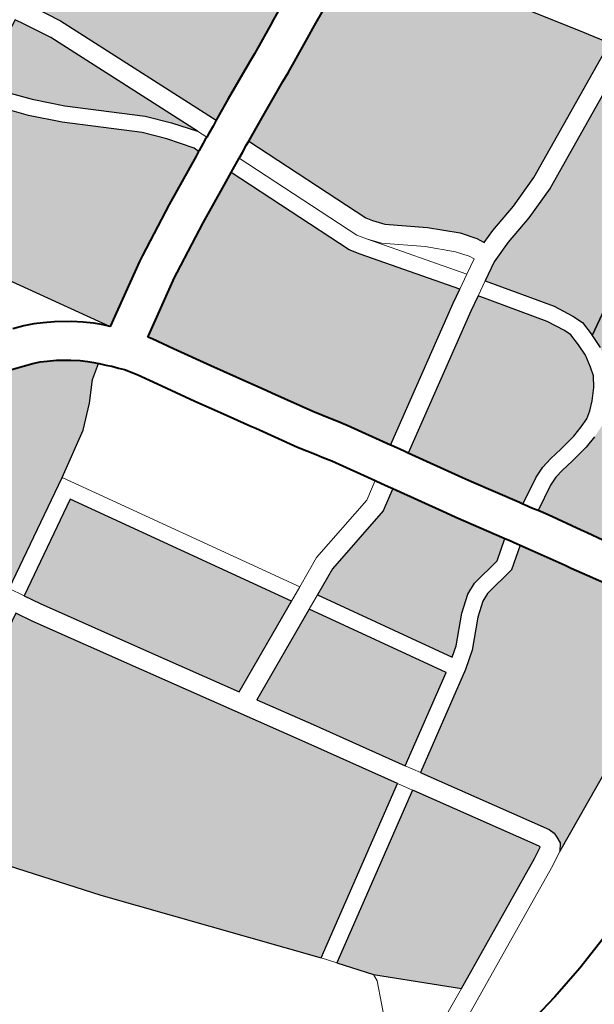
# Model space of a CAD drawing. Header units: metres. Extents: x 148316 to 148653, y 486436 to 486744.
# Tile 54 of 87: x 148551.52 to 148553.6, y 486717.76 to 486721.33. Entities that reach past the tile are written whole.
import ezdxf

# ---------------------------------------------------------------- set-up
doc = ezdxf.new("R2010")
doc.units = ezdxf.units.M
doc.header["$MEASUREMENT"] = 0
for name, color, linetype, lineweight in [('WVB-pen-brm-dik 018', 6, 'Continuous', 13), ('WVB-pen-dik 035', 1, 'Continuous', 40), ('WVB-raster-20%', 254, 'Continuous', 30), ('WVB-raster-60%', 253, 'Continuous', 30)]:
    doc.layers.add(name, color=color, linetype=linetype, lineweight=lineweight)

# ---------------------------------------------------------------- blocks, each defined once
blk = doc.blocks.new('INZET')
at = {"layer": 'WVB-raster-20%'}
for points in [[(-0.070527, -0.074014), (-0.071782, -0.070911), (-0.072047, -0.070406), (-0.072132, -0.070261), (-0.071846, -0.070113), (-0.07041, -0.06945), (-0.06902, -0.068603), (-0.066822, -0.072293), (-0.067432, -0.072576), (-0.068378, -0.073014), (-0.06862, -0.073128), (-0.068729, -0.07318), (-0.069264, -0.073433), (-0.069428, -0.073508), (-0.070127, -0.073826)], [(-0.070919, -0.073978), (-0.071215, -0.073581), (-0.071532, -0.073207), (-0.07261, -0.072208), (-0.073025, -0.07177), (-0.073287, -0.071446), (-0.073519, -0.071122), (-0.073521, -0.071118), (-0.072859, -0.070629), (-0.072443, -0.070421), (-0.072354, -0.070576), (-0.0721, -0.071058)], [(-0.074261, -0.075945), (-0.076103, -0.07276), (-0.075695, -0.07225), (-0.075014, -0.071826), (-0.074295, -0.071457), (-0.073756, -0.071306), (-0.073526, -0.071628), (-0.073251, -0.071968), (-0.072821, -0.072422), (-0.071749, -0.073415), (-0.07145, -0.073768), (-0.071148, -0.074197), (-0.071116, -0.074291), (-0.071204, -0.074332), (-0.07211, -0.074761), (-0.073037, -0.075234), (-0.073143, -0.075293), (-0.074148, -0.075879), (-0.074235, -0.07593)], [(-0.078507, -0.078752), (-0.079668, -0.076633), (-0.080424, -0.075252), (-0.080637, -0.074886), (-0.080974, -0.074306), (-0.081894, -0.072758), (-0.082028, -0.072534), (-0.080625, -0.071702), (-0.080544, -0.071839), (-0.07984, -0.073029), (-0.079641, -0.073377), (-0.0796, -0.073443), (-0.079496, -0.073609), (-0.07944, -0.073693), (-0.079294, -0.073908), (-0.078884, -0.074361), (-0.078771, -0.074457), (-0.078458, -0.074698), (-0.078196, -0.074863), (-0.077997, -0.07498), (-0.077757, -0.075072), (-0.077462, -0.075186), (-0.077151, -0.075279), (-0.076791, -0.075378), (-0.076694, -0.075405), (-0.076609, -0.075428), (-0.076188, -0.075538), (-0.07596, -0.075617), (-0.075794, -0.075678), (-0.075666, -0.075734), (-0.075557, -0.075793), (-0.075409, -0.07588), (-0.075197, -0.076025), (-0.075062, -0.076132), (-0.074956, -0.076225), (-0.074882, -0.076303), (-0.074822, -0.076368), (-0.075078, -0.076541), (-0.075374, -0.07686), (-0.075752, -0.077191), (-0.076554, -0.07767)], [(-0.067853, -0.078634), (-0.067922, -0.078497), (-0.068111, -0.078239), (-0.068533, -0.077817), (-0.069131, -0.077317), (-0.069274, -0.07714), (-0.069346, -0.077028), (-0.070268, -0.074666), (-0.069833, -0.074462), (-0.069138, -0.074145), (-0.068969, -0.074068), (-0.06843, -0.073812), (-0.068321, -0.073761), (-0.068082, -0.073648), (-0.067138, -0.073211), (-0.066462, -0.072897), (-0.065414, -0.074658), (-0.064231, -0.076503), (-0.063912, -0.077012), (-0.066439, -0.078201), (-0.06704, -0.078405), (-0.067602, -0.078547)], [(-0.076195, -0.082696), (-0.077102, -0.081168), (-0.078207, -0.079301), (-0.078363, -0.079015), (-0.076667, -0.078076), (-0.074472, -0.081905)], [(-0.07452, -0.085532), (-0.075448, -0.083954), (-0.076016, -0.082998), (-0.074297, -0.08221), (-0.072936, -0.084583)]]:
    blk.add_hatch(color=256, dxfattribs=at).paths.add_polyline_path(points)
at = {"layer": 'WVB-raster-20%', "extrusion": (0, 0, -1)}
for points in [[(0.071367, -0.080644), (0.06895, -0.079208), (0.068707, -0.07907), (0.069812, -0.077506), (0.069929, -0.077323), (0.070858, -0.074943), (0.071093, -0.075054), (0.071801, -0.07539), (0.072708, -0.075852), (0.072796, -0.075901), (0.073795, -0.076484), (0.07382, -0.076498), (0.073773, -0.07657), (0.073557, -0.076939), (0.073187, -0.077584), (0.072932, -0.078017), (0.072625, -0.078539), (0.072574, -0.078625), (0.072163, -0.079329), (0.071975, -0.079626), (0.07191, -0.079727), (0.071802, -0.079897)], [(0.067238, -0.081145), (0.064994, -0.079877), (0.062732, -0.078896), (0.063725, -0.077311), (0.066308, -0.078526), (0.066941, -0.078741), (0.067501, -0.078883), (0.067915, -0.079026), (0.068243, -0.07921), (0.067495, -0.080311), (0.067322, -0.080657), (0.067246, -0.080846), (0.067238, -0.081138)], [(0.077782, -0.087484), (0.074821, -0.085711), (0.075749, -0.084133), (0.077403, -0.081347), (0.078511, -0.079474), (0.078669, -0.079185), (0.08209, -0.081079), (0.082388, -0.081558), (0.080372, -0.084241)], [(0.070035, -0.082903), (0.069552, -0.082645), (0.06935, -0.082566), (0.069143, -0.082523), (0.068894, -0.082491), (0.068566, -0.082437), (0.068359, -0.082378), (0.068192, -0.082315), (0.068065, -0.082228), (0.067926, -0.082104), (0.067758, -0.081929), (0.067644, -0.081754), (0.067596, -0.08159), (0.067545, -0.081363), (0.067538, -0.081137), (0.067545, -0.080908), (0.067596, -0.08078), (0.067754, -0.080463), (0.068505, -0.079358), (0.068775, -0.079511), (0.071191, -0.080946), (0.070649, -0.08188), (0.070558, -0.082036), (0.070068, -0.082847)], [(0.072683, -0.084421), (0.072508, -0.084298), (0.072084, -0.083874), (0.071794, -0.083653), (0.071578, -0.083564), (0.07101, -0.083471), (0.07066, -0.083222), (0.070668, -0.083209), (0.071161, -0.082393), (0.071255, -0.082231), (0.07179, -0.081309), (0.072164, -0.081535), (0.073526, -0.081857), (0.074023, -0.082085)]]:
    blk.add_hatch(color=256, dxfattribs=at).paths.add_polyline_path(points)
at = {"layer": 'WVB-raster-60%'}
for points in [[(-0.068062, -0.086399), (-0.068063, -0.086397), (-0.06817, -0.086148), (-0.068307, -0.08585), (-0.068718, -0.08513), (-0.068772, -0.085039), (-0.069228, -0.084276), (-0.069385, -0.084006), (-0.069445, -0.083902), (-0.069777, -0.083329), (-0.069879, -0.08316), (-0.069426, -0.082918), (-0.069264, -0.082855), (-0.069093, -0.082819), (-0.068851, -0.082788), (-0.0685, -0.08273), (-0.068265, -0.082663), (-0.068053, -0.082583), (-0.067879, -0.082465), (-0.067718, -0.08232), (-0.067522, -0.082116), (-0.067368, -0.081881), (-0.067306, -0.081665), (-0.067246, -0.081402), (-0.067238, -0.081145), (-0.064994, -0.079877), (-0.062732, -0.078896), (-0.060647, -0.082227)], [(-0.07314, -0.088421), (-0.073041, -0.0883), (-0.073031, -0.088178), (-0.073031, -0.088089), (-0.073064, -0.087984), (-0.074352, -0.085818), (-0.074368, -0.08579), (-0.072617, -0.084742), (-0.072314, -0.084528), (-0.071886, -0.0841), (-0.071643, -0.083916), (-0.071496, -0.083855), (-0.070893, -0.083756), (-0.070504, -0.08348), (-0.07038, -0.083686), (-0.07005, -0.084253), (-0.06999, -0.084357), (-0.069831, -0.084631), (-0.069373, -0.085398), (-0.069322, -0.085483), (-0.068931, -0.08617), (-0.068819, -0.086413)], [(-0.076031, -0.089411), (-0.077185, -0.08828), (-0.077601, -0.087725), (-0.074669, -0.08597), (-0.074653, -0.085997), (-0.073386, -0.088127), (-0.073381, -0.088142), (-0.073381, -0.088153), (-0.073586, -0.08826)]]:
    blk.add_hatch(color=256, dxfattribs=at).paths.add_polyline_path(points)
at = {"layer": 'WVB-pen-brm-dik 018'}
for p, q in [((-0.072443, -0.070421), (-0.072354, -0.070576)), ((-0.071782, -0.070911), (-0.072047, -0.070406)), ((-0.072354, -0.070576), (-0.0721, -0.071058)), ((-0.070527, -0.074014), (-0.071782, -0.070911)), ((-0.0721, -0.071058), (-0.070919, -0.073978)), ((-0.073025, -0.07177), (-0.073287, -0.071446)), ((-0.073526, -0.071628), (-0.073251, -0.071968)), ((-0.07261, -0.072208), (-0.073025, -0.07177)), ((-0.073251, -0.071968), (-0.072821, -0.072422)), ((-0.071532, -0.073207), (-0.07261, -0.072208)), ((-0.072821, -0.072422), (-0.071749, -0.073415)), ((-0.074261, -0.075945), (-0.076103, -0.07276)), ((-0.071215, -0.073581), (-0.071532, -0.073207)), ((-0.071749, -0.073415), (-0.07145, -0.073768)), ((-0.070919, -0.073978), (-0.071215, -0.073581)), ((-0.07145, -0.073768), (-0.071148, -0.074197)), ((-0.070844, -0.074163), (-0.070919, -0.073978)), ((-0.070919, -0.073978), (-0.070844, -0.074163)), ((-0.070636, -0.074066), (-0.070527, -0.074014)), ((-0.071148, -0.074197), (-0.071116, -0.074291)), ((-0.071099, -0.074283), (-0.070893, -0.074186)), ((-0.070893, -0.074186), (-0.070844, -0.074163)), ((-0.070844, -0.074163), (-0.070778, -0.074132)), ((-0.070778, -0.074132), (-0.070636, -0.074066)), ((-0.071116, -0.074291), (-0.071099, -0.074283)), ((-0.070339, -0.074699), (-0.070481, -0.074766)), ((-0.070268, -0.074666), (-0.070339, -0.074699)), ((-0.069346, -0.077028), (-0.070268, -0.074666)), ((-0.065414, -0.074658), (-0.064231, -0.076503)), ((-0.070586, -0.074815), (-0.070858, -0.074943)), ((-0.070481, -0.074766), (-0.070586, -0.074815)), ((-0.06966, -0.077187), (-0.070586, -0.074815)), ((-0.070586, -0.074815), (-0.06966, -0.077187)), ((-0.075725, -0.074957), (-0.075533, -0.075028)), ((-0.075533, -0.075028), (-0.075358, -0.075104)), ((-0.075358, -0.075104), (-0.075213, -0.075183)), ((-0.070858, -0.074943), (-0.069929, -0.077323)), ((-0.075213, -0.075183), (-0.075034, -0.075288)), ((-0.075034, -0.075288), (-0.074781, -0.075461)), ((-0.074781, -0.075461), (-0.074614, -0.075594)), ((-0.074614, -0.075594), (-0.07447, -0.07572)), ((-0.07447, -0.07572), (-0.074369, -0.075826)), ((-0.074369, -0.075826), (-0.074295, -0.075908)), ((-0.074295, -0.075908), (-0.074261, -0.075945)), ((-0.075078, -0.076541), (-0.075374, -0.07686)), ((-0.074822, -0.076368), (-0.075078, -0.076541)), ((-0.074813, -0.076378), (-0.074822, -0.076368)), ((-0.074732, -0.076469), (-0.074813, -0.076378)), ((-0.074652, -0.076548), (-0.074732, -0.076469)), ((-0.064231, -0.076503), (-0.063912, -0.077012)), ((-0.074574, -0.076649), (-0.074652, -0.076548)), ((-0.074505, -0.076731), (-0.074574, -0.076649)), ((-0.075374, -0.07686), (-0.075752, -0.077191)), ((-0.074367, -0.07694), (-0.074505, -0.076731)), ((-0.074163, -0.077289), (-0.074367, -0.07694)), ((-0.069274, -0.07714), (-0.069346, -0.077028)), ((-0.063912, -0.077012), (-0.066439, -0.078201)), ((-0.075752, -0.077191), (-0.076554, -0.07767)), ((-0.069559, -0.077345), (-0.06966, -0.077187)), ((-0.06966, -0.077187), (-0.069559, -0.077345)), ((-0.069131, -0.077317), (-0.069274, -0.07714)), ((-0.073792, -0.077936), (-0.074163, -0.077289)), ((-0.069929, -0.077323), (-0.069812, -0.077506)), ((-0.069381, -0.077564), (-0.069559, -0.077345)), ((-0.069559, -0.077345), (-0.068444, -0.078922)), ((-0.068444, -0.078922), (-0.069559, -0.077345)), ((-0.069559, -0.077345), (-0.069381, -0.077564)), ((-0.068533, -0.077817), (-0.069131, -0.077317)), ((-0.066308, -0.078526), (-0.063725, -0.077311)), ((-0.069812, -0.077506), (-0.068707, -0.07907)), ((-0.06877, -0.078076), (-0.069381, -0.077564)), ((-0.069381, -0.077564), (-0.06877, -0.078076)), ((-0.076554, -0.07767), (-0.078507, -0.078752)), ((-0.076554, -0.07767), (-0.074198, -0.08178)), ((-0.074198, -0.08178), (-0.076554, -0.07767)), ((-0.073535, -0.078373), (-0.073792, -0.077936)), ((-0.068111, -0.078239), (-0.068533, -0.077817)), ((-0.078363, -0.079015), (-0.076667, -0.078076)), ((-0.076667, -0.078076), (-0.074472, -0.081905)), ((-0.068378, -0.078468), (-0.06877, -0.078076)), ((-0.06877, -0.078076), (-0.068378, -0.078468)), ((-0.067922, -0.078497), (-0.068111, -0.078239)), ((-0.066439, -0.078201), (-0.06704, -0.078405)), ((-0.073228, -0.078894), (-0.073535, -0.078373)), ((-0.068222, -0.07868), (-0.068378, -0.078468)), ((-0.068378, -0.078468), (-0.068222, -0.07868)), ((-0.067853, -0.078634), (-0.067922, -0.078497)), ((-0.06704, -0.078405), (-0.067602, -0.078547)), ((-0.068176, -0.078771), (-0.068222, -0.07868)), ((-0.068222, -0.07868), (-0.068176, -0.078771)), ((-0.067602, -0.078547), (-0.067853, -0.078634)), ((-0.066941, -0.078741), (-0.066308, -0.078526)), ((-0.078507, -0.078752), (-0.078363, -0.079015)), ((-0.078363, -0.079015), (-0.078507, -0.078752)), ((-0.068444, -0.078922), (-0.068176, -0.078771)), ((-0.068176, -0.078771), (-0.068444, -0.078922)), ((-0.067501, -0.078883), (-0.066941, -0.078741)), ((-0.078207, -0.079301), (-0.078363, -0.079015)), ((-0.073178, -0.078979), (-0.073228, -0.078894)), ((-0.072761, -0.079694), (-0.073178, -0.078979)), ((-0.068707, -0.07907), (-0.068444, -0.078922)), ((-0.068444, -0.078922), (-0.068707, -0.07907)), ((-0.068243, -0.07921), (-0.067915, -0.079026)), ((-0.067915, -0.079026), (-0.067501, -0.078883)), ((-0.078669, -0.079185), (-0.078511, -0.079474)), ((-0.06895, -0.079208), (-0.071367, -0.080644)), ((-0.068707, -0.07907), (-0.06895, -0.079208)), ((-0.068243, -0.07921), (-0.068505, -0.079358)), ((-0.068505, -0.079358), (-0.068243, -0.07921)), ((-0.067495, -0.080311), (-0.068243, -0.07921)), ((-0.077102, -0.081168), (-0.078207, -0.079301)), ((-0.068775, -0.079511), (-0.068505, -0.079358)), ((-0.068505, -0.079358), (-0.067754, -0.080463)), ((-0.078511, -0.079474), (-0.077403, -0.081347)), ((-0.071191, -0.080946), (-0.068775, -0.079511)), ((-0.072566, -0.080001), (-0.072761, -0.079694)), ((-0.072501, -0.080102), (-0.072566, -0.080001)), ((-0.0724, -0.080261), (-0.072501, -0.080102)), ((-0.071966, -0.081006), (-0.0724, -0.080261)), ((-0.067754, -0.080463), (-0.067596, -0.08078)), ((-0.067322, -0.080657), (-0.067495, -0.080311)), ((-0.071367, -0.080644), (-0.071357, -0.080661)), ((-0.071357, -0.080661), (-0.071306, -0.080748)), ((-0.071306, -0.080748), (-0.07123, -0.080878)), ((-0.067596, -0.08078), (-0.067545, -0.080908)), ((-0.067246, -0.080846), (-0.067322, -0.080657)), ((-0.072298, -0.081207), (-0.071966, -0.081006)), ((-0.071966, -0.081006), (-0.072298, -0.081207)), ((-0.071961, -0.081014), (-0.071966, -0.081006)), ((-0.07123, -0.080878), (-0.071191, -0.080946)), ((-0.067545, -0.080908), (-0.067538, -0.081137)), ((-0.067238, -0.081138), (-0.067246, -0.080846)), ((-0.076195, -0.082696), (-0.077102, -0.081168)), ((-0.071911, -0.0811), (-0.071961, -0.081014)), ((-0.071836, -0.081229), (-0.071911, -0.0811)), ((-0.067538, -0.081137), (-0.067545, -0.081363)), ((-0.067246, -0.081402), (-0.067238, -0.081145)), ((-0.067238, -0.081145), (-0.067238, -0.081138)), ((-0.077403, -0.081347), (-0.075749, -0.084133)), ((-0.07364, -0.081524), (-0.072298, -0.081207)), ((-0.072298, -0.081207), (-0.07364, -0.081524)), ((-0.072164, -0.081535), (-0.07179, -0.081309)), ((-0.07179, -0.081309), (-0.071836, -0.081229)), ((-0.067545, -0.081363), (-0.067596, -0.08159)), ((-0.074198, -0.08178), (-0.07364, -0.081524)), ((-0.07364, -0.081524), (-0.074198, -0.08178)), ((-0.073526, -0.081857), (-0.072164, -0.081535)), ((-0.080372, -0.084241), (-0.082388, -0.081558)), ((-0.067596, -0.08159), (-0.067644, -0.081754)), ((-0.074472, -0.081905), (-0.074198, -0.08178)), ((-0.074198, -0.08178), (-0.074472, -0.081905)), ((-0.074023, -0.082085), (-0.073526, -0.081857)), ((-0.067644, -0.081754), (-0.067758, -0.081929)), ((-0.074472, -0.081905), (-0.076195, -0.082696)), ((-0.067758, -0.081929), (-0.067926, -0.082104)), ((-0.076016, -0.082998), (-0.074297, -0.08221)), ((-0.074023, -0.082085), (-0.074297, -0.08221)), ((-0.074297, -0.08221), (-0.074023, -0.082085)), ((-0.074297, -0.08221), (-0.072936, -0.084583)), ((-0.072683, -0.084421), (-0.074023, -0.082085)), ((-0.068065, -0.082228), (-0.068192, -0.082315)), ((-0.067926, -0.082104), (-0.068065, -0.082228)), ((-0.068359, -0.082378), (-0.068566, -0.082437)), ((-0.068192, -0.082315), (-0.068359, -0.082378)), ((-0.06935, -0.082566), (-0.069552, -0.082645)), ((-0.069143, -0.082523), (-0.06935, -0.082566)), ((-0.068894, -0.082491), (-0.069143, -0.082523)), ((-0.068566, -0.082437), (-0.068894, -0.082491)), ((-0.069552, -0.082645), (-0.070035, -0.082903)), ((-0.069093, -0.082819), (-0.068851, -0.082788)), ((-0.068851, -0.082788), (-0.0685, -0.08273)), ((-0.0685, -0.08273), (-0.068265, -0.082663)), ((-0.070035, -0.082903), (-0.070017, -0.082933)), ((-0.070017, -0.082933), (-0.069934, -0.08307)), ((-0.069879, -0.08316), (-0.069426, -0.082918)), ((-0.069426, -0.082918), (-0.069264, -0.082855)), ((-0.069264, -0.082855), (-0.069093, -0.082819)), ((-0.075448, -0.083954), (-0.076016, -0.082998)), ((-0.069934, -0.08307), (-0.069879, -0.08316)), ((-0.07066, -0.083222), (-0.07101, -0.083471)), ((-0.070616, -0.083295), (-0.07066, -0.083222)), ((-0.070533, -0.083432), (-0.070616, -0.083295)), ((-0.07101, -0.083471), (-0.071578, -0.083564)), ((-0.070893, -0.083756), (-0.070504, -0.08348)), ((-0.070504, -0.08348), (-0.070533, -0.083432)), ((-0.071794, -0.083653), (-0.072084, -0.083874)), ((-0.071578, -0.083564), (-0.071794, -0.083653)), ((-0.071643, -0.083916), (-0.071496, -0.083855)), ((-0.071496, -0.083855), (-0.070893, -0.083756)), ((-0.07452, -0.085532), (-0.075448, -0.083954)), ((-0.072084, -0.083874), (-0.072508, -0.084298)), ((-0.071886, -0.0841), (-0.071643, -0.083916)), ((-0.075749, -0.084133), (-0.074821, -0.085711)), ((-0.072314, -0.084528), (-0.071886, -0.0841)), ((-0.077782, -0.087484), (-0.080372, -0.084241)), ((-0.072508, -0.084298), (-0.072683, -0.084421)), ((-0.072617, -0.084742), (-0.072314, -0.084528)), ((-0.072936, -0.084583), (-0.07452, -0.085532)), ((-0.074368, -0.08579), (-0.072617, -0.084742)), ((-0.07452, -0.085532), (-0.074368, -0.08579)), ((-0.074368, -0.08579), (-0.07452, -0.085532)), ((-0.074821, -0.085711), (-0.077782, -0.087484)), ((-0.074669, -0.08597), (-0.074821, -0.085711)), ((-0.074821, -0.085711), (-0.074669, -0.08597)), ((-0.074352, -0.085818), (-0.074368, -0.08579)), ((-0.073064, -0.087984), (-0.074352, -0.085818)), ((-0.077601, -0.087725), (-0.074669, -0.08597)), ((-0.074669, -0.08597), (-0.074653, -0.085997)), ((-0.074653, -0.085997), (-0.073386, -0.088127)), ((-0.068819, -0.086413), (-0.07314, -0.088421)), ((-0.077782, -0.087484), (-0.077601, -0.087725)), ((-0.077601, -0.087725), (-0.077782, -0.087484)), ((-0.077185, -0.08828), (-0.077601, -0.087725)), ((-0.073386, -0.088127), (-0.073381, -0.088142)), ((-0.073381, -0.088142), (-0.073381, -0.088153)), ((-0.073031, -0.088089), (-0.073064, -0.087984)), ((-0.073031, -0.088178), (-0.073031, -0.088089)), ((-0.077185, -0.08828), (-0.077195, -0.088408)), ((-0.077195, -0.088408), (-0.077185, -0.08828)), ((-0.076031, -0.089411), (-0.077185, -0.08828)), ((-0.073586, -0.08826), (-0.076031, -0.089411)), ((-0.073381, -0.088153), (-0.073586, -0.08826)), ((-0.07314, -0.088421), (-0.073041, -0.0883)), ((-0.073041, -0.0883), (-0.073031, -0.088178)), ((-0.077195, -0.088408), (-0.077826, -0.089788)), ((-0.077826, -0.089788), (-0.077195, -0.088408)), ((-0.07314, -0.088421), (-0.07343, -0.088574)), ((-0.07343, -0.088574), (-0.07314, -0.088421)), ((-0.07343, -0.088574), (-0.076321, -0.089934)), ((-0.076321, -0.089934), (-0.07343, -0.088574)), ((-0.076473, -0.089618), (-0.076031, -0.089411)), ((-0.076031, -0.089411), (-0.076473, -0.089618)), ((-0.07407, -0.090357), (-0.073309, -0.090132)), ((-0.074743, -0.090515), (-0.07407, -0.090357)), ((-0.075246, -0.090611), (-0.074743, -0.090515))]:
    blk.add_line(p, q, dxfattribs=at)
at = {"layer": 'WVB-pen-dik 035', "flags": 128}
for points in [[(-0.074261, -0.075945), (-0.074295, -0.075908), (-0.074369, -0.075826), (-0.07447, -0.07572), (-0.074614, -0.075594), (-0.074781, -0.075461), (-0.075034, -0.075288), (-0.075213, -0.075183), (-0.075358, -0.075104), (-0.075533, -0.075028), (-0.075725, -0.074957)], [(-0.066822, -0.072293), (-0.067432, -0.072576), (-0.068378, -0.073014), (-0.06862, -0.073128), (-0.068729, -0.07318), (-0.069264, -0.073433), (-0.069428, -0.073508), (-0.070127, -0.073826), (-0.070527, -0.074014)], [(-0.070268, -0.074666), (-0.069833, -0.074462), (-0.069138, -0.074145), (-0.068969, -0.074068), (-0.06843, -0.073812), (-0.068321, -0.073761), (-0.068082, -0.073648), (-0.067138, -0.073211), (-0.066462, -0.072897)], [(-0.070527, -0.074014), (-0.070636, -0.074066), (-0.070778, -0.074132), (-0.070844, -0.074163)], [(-0.070844, -0.074163), (-0.070893, -0.074186), (-0.071099, -0.074283), (-0.071116, -0.074291)], [(-0.078884, -0.074361), (-0.078771, -0.074457), (-0.078458, -0.074698), (-0.078196, -0.074863), (-0.077997, -0.07498), (-0.077757, -0.075072), (-0.077462, -0.075186), (-0.077151, -0.075279), (-0.076791, -0.075378), (-0.076694, -0.075405), (-0.076609, -0.075428), (-0.076188, -0.075538), (-0.07596, -0.075617), (-0.075794, -0.075678), (-0.075666, -0.075734), (-0.075557, -0.075793), (-0.075409, -0.07588), (-0.075197, -0.076025), (-0.075062, -0.076132), (-0.074956, -0.076225), (-0.074882, -0.076303), (-0.074822, -0.076368)], [(-0.071116, -0.074291), (-0.071204, -0.074332), (-0.07211, -0.074761), (-0.073037, -0.075234), (-0.073143, -0.075293), (-0.074148, -0.075879), (-0.074235, -0.07593), (-0.074261, -0.075945)], [(-0.070586, -0.074815), (-0.070481, -0.074766), (-0.070339, -0.074699), (-0.070268, -0.074666)], [(-0.070858, -0.074943), (-0.070586, -0.074815)], [(-0.07382, -0.076498), (-0.073795, -0.076484), (-0.072796, -0.075901), (-0.072708, -0.075852), (-0.071801, -0.07539), (-0.071093, -0.075054)], [(-0.071093, -0.075054), (-0.070858, -0.074943)], [(-0.074822, -0.076368), (-0.074813, -0.076378), (-0.074732, -0.076469), (-0.074652, -0.076548), (-0.074574, -0.076649), (-0.074505, -0.076731), (-0.074367, -0.07694), (-0.074163, -0.077289), (-0.073792, -0.077936), (-0.073535, -0.078373), (-0.073228, -0.078894), (-0.073178, -0.078979), (-0.072761, -0.079694), (-0.072566, -0.080001), (-0.072501, -0.080102), (-0.0724, -0.080261), (-0.071966, -0.081006)], [(-0.071367, -0.080644), (-0.071802, -0.079897), (-0.07191, -0.079727), (-0.071975, -0.079626), (-0.072163, -0.079329), (-0.072574, -0.078625), (-0.072625, -0.078539), (-0.072932, -0.078017), (-0.073187, -0.077584), (-0.073557, -0.076939), (-0.073773, -0.07657), (-0.07382, -0.076498)], [(-0.071191, -0.080946), (-0.07123, -0.080878), (-0.071306, -0.080748), (-0.071357, -0.080661), (-0.071367, -0.080644)], [(-0.071966, -0.081006), (-0.071961, -0.081014), (-0.071911, -0.0811), (-0.071836, -0.081229), (-0.07179, -0.081309)], [(-0.070035, -0.082903), (-0.070068, -0.082847), (-0.070558, -0.082036), (-0.070649, -0.08188), (-0.071191, -0.080946)], [(-0.07179, -0.081309), (-0.071255, -0.082231), (-0.071161, -0.082393), (-0.070668, -0.083209), (-0.07066, -0.083222)], [(-0.069879, -0.08316), (-0.069934, -0.08307), (-0.070017, -0.082933), (-0.070035, -0.082903)], [(-0.07066, -0.083222), (-0.070616, -0.083295), (-0.070533, -0.083432), (-0.070504, -0.08348)], [(-0.068062, -0.086399), (-0.068063, -0.086397), (-0.06817, -0.086148), (-0.068307, -0.08585), (-0.068718, -0.08513), (-0.068772, -0.085039), (-0.069228, -0.084276), (-0.069385, -0.084006), (-0.069445, -0.083902), (-0.069777, -0.083329), (-0.069879, -0.08316)], [(-0.070504, -0.08348), (-0.07038, -0.083686), (-0.07005, -0.084253), (-0.06999, -0.084357), (-0.069831, -0.084631), (-0.069373, -0.085398), (-0.069322, -0.085483), (-0.068931, -0.08617), (-0.068819, -0.086413)], [(-0.071355, -0.08945), (-0.072002, -0.089709), (-0.07268, -0.089939), (-0.073309, -0.090132), (-0.07407, -0.090357), (-0.074743, -0.090515), (-0.075246, -0.090611), (-0.075781, -0.090707), (-0.076494, -0.090802), (-0.077026, -0.090857)]]:
    blk.add_lwpolyline(points, dxfattribs=at)
at = {"layer": 'WVB-raster-20%', "flags": 128}
for points in [[(-0.066822, -0.072293), (-0.06902, -0.068603), (-0.07041, -0.06945), (-0.071846, -0.070113), (-0.072132, -0.070261), (-0.072047, -0.070406), (-0.071782, -0.070911), (-0.070527, -0.074014), (-0.070127, -0.073826), (-0.069428, -0.073508), (-0.069264, -0.073433), (-0.068729, -0.07318), (-0.06862, -0.073128), (-0.068378, -0.073014), (-0.067432, -0.072576)], [(-0.070919, -0.073978), (-0.0721, -0.071058), (-0.072354, -0.070576), (-0.072443, -0.070421), (-0.072859, -0.070629), (-0.073521, -0.071118), (-0.073519, -0.071122), (-0.073287, -0.071446), (-0.073025, -0.07177), (-0.07261, -0.072208), (-0.071532, -0.073207), (-0.071215, -0.073581)], [(-0.071116, -0.074291), (-0.071148, -0.074197), (-0.07145, -0.073768), (-0.071749, -0.073415), (-0.072821, -0.072422), (-0.073251, -0.071968), (-0.073526, -0.071628), (-0.073756, -0.071306), (-0.074295, -0.071457), (-0.075014, -0.071826), (-0.075695, -0.07225), (-0.076103, -0.07276), (-0.074261, -0.075945), (-0.074235, -0.07593), (-0.074148, -0.075879), (-0.073143, -0.075293), (-0.073037, -0.075234), (-0.07211, -0.074761), (-0.071204, -0.074332)], [(-0.063912, -0.077012), (-0.064231, -0.076503), (-0.065414, -0.074658), (-0.066462, -0.072897), (-0.067138, -0.073211), (-0.068082, -0.073648), (-0.068321, -0.073761), (-0.06843, -0.073812), (-0.068969, -0.074068), (-0.069138, -0.074145), (-0.069833, -0.074462), (-0.070268, -0.074666), (-0.069346, -0.077028), (-0.069274, -0.07714), (-0.069131, -0.077317), (-0.068533, -0.077817), (-0.068111, -0.078239), (-0.067922, -0.078497), (-0.067853, -0.078634), (-0.067602, -0.078547), (-0.06704, -0.078405), (-0.066439, -0.078201)], [(-0.068707, -0.07907), (-0.069812, -0.077506), (-0.069929, -0.077323), (-0.070858, -0.074943), (-0.071093, -0.075054), (-0.071801, -0.07539), (-0.072708, -0.075852), (-0.072796, -0.075901), (-0.073795, -0.076484), (-0.07382, -0.076498), (-0.073773, -0.07657), (-0.073557, -0.076939), (-0.073187, -0.077584), (-0.072932, -0.078017), (-0.072625, -0.078539), (-0.072574, -0.078625), (-0.072163, -0.079329), (-0.071975, -0.079626), (-0.07191, -0.079727), (-0.071802, -0.079897), (-0.071367, -0.080644), (-0.06895, -0.079208)], [(-0.067238, -0.081145), (-0.064994, -0.079877), (-0.062732, -0.078896), (-0.063725, -0.077311), (-0.066308, -0.078526), (-0.066941, -0.078741), (-0.067501, -0.078883), (-0.067915, -0.079026), (-0.068243, -0.07921), (-0.067495, -0.080311), (-0.067322, -0.080657), (-0.067246, -0.080846), (-0.067238, -0.081138)], [(-0.074472, -0.081905), (-0.076667, -0.078076), (-0.078363, -0.079015), (-0.078207, -0.079301), (-0.077102, -0.081168), (-0.076195, -0.082696)], [(-0.075749, -0.084133), (-0.077403, -0.081347), (-0.078511, -0.079474), (-0.078669, -0.079185), (-0.08209, -0.081079), (-0.082388, -0.081558), (-0.080372, -0.084241), (-0.077782, -0.087484), (-0.074821, -0.085711)], [(-0.070035, -0.082903), (-0.069552, -0.082645), (-0.06935, -0.082566), (-0.069143, -0.082523), (-0.068894, -0.082491), (-0.068566, -0.082437), (-0.068359, -0.082378), (-0.068192, -0.082315), (-0.068065, -0.082228), (-0.067926, -0.082104), (-0.067758, -0.081929), (-0.067644, -0.081754), (-0.067596, -0.08159), (-0.067545, -0.081363), (-0.067538, -0.081137), (-0.067545, -0.080908), (-0.067596, -0.08078), (-0.067754, -0.080463), (-0.068505, -0.079358), (-0.068775, -0.079511), (-0.071191, -0.080946), (-0.070649, -0.08188), (-0.070558, -0.082036), (-0.070068, -0.082847)], [(-0.07066, -0.083222), (-0.070668, -0.083209), (-0.071161, -0.082393), (-0.071255, -0.082231), (-0.07179, -0.081309), (-0.072164, -0.081535), (-0.073526, -0.081857), (-0.074023, -0.082085), (-0.072683, -0.084421), (-0.072508, -0.084298), (-0.072084, -0.083874), (-0.071794, -0.083653), (-0.071578, -0.083564), (-0.07101, -0.083471)], [(-0.072936, -0.084583), (-0.074297, -0.08221), (-0.076016, -0.082998), (-0.075448, -0.083954), (-0.07452, -0.085532)]]:
    blk.add_lwpolyline(points, close=True, dxfattribs=at)
blk.add_lwpolyline([(-0.078507, -0.078752), (-0.076554, -0.07767), (-0.075752, -0.077191), (-0.075374, -0.07686), (-0.075078, -0.076541), (-0.074822, -0.076368), (-0.074882, -0.076303), (-0.074956, -0.076225), (-0.075062, -0.076132), (-0.075197, -0.076025), (-0.075409, -0.07588), (-0.075557, -0.075793), (-0.075666, -0.075734), (-0.075794, -0.075678), (-0.07596, -0.075617), (-0.076188, -0.075538)], dxfattribs=at)
at = {"layer": 'WVB-raster-60%', "flags": 128}
for points in [[(-0.064994, -0.079877), (-0.067238, -0.081145), (-0.067246, -0.081402)], [(-0.068265, -0.082663), (-0.0685, -0.08273), (-0.068851, -0.082788), (-0.069093, -0.082819), (-0.069264, -0.082855), (-0.069426, -0.082918), (-0.069879, -0.08316), (-0.069777, -0.083329), (-0.069445, -0.083902), (-0.069385, -0.084006), (-0.069228, -0.084276)]]:
    blk.add_lwpolyline(points, dxfattribs=at)
for points in [[(-0.068819, -0.086413), (-0.068931, -0.08617), (-0.069322, -0.085483), (-0.069373, -0.085398), (-0.069831, -0.084631), (-0.06999, -0.084357), (-0.07005, -0.084253), (-0.07038, -0.083686), (-0.070504, -0.08348), (-0.070893, -0.083756), (-0.071496, -0.083855), (-0.071643, -0.083916), (-0.071886, -0.0841), (-0.072314, -0.084528), (-0.072617, -0.084742), (-0.074368, -0.08579), (-0.074352, -0.085818), (-0.073064, -0.087984), (-0.073031, -0.088089), (-0.073031, -0.088178), (-0.073041, -0.0883), (-0.07314, -0.088421)], [(-0.076031, -0.089411), (-0.073586, -0.08826), (-0.073381, -0.088153), (-0.073381, -0.088142), (-0.073386, -0.088127), (-0.074653, -0.085997), (-0.074669, -0.08597), (-0.077601, -0.087725), (-0.077185, -0.08828)]]:
    blk.add_lwpolyline(points, close=True, dxfattribs=at)

msp = doc.modelspace()

# ---------------------------------------------------------------- block references
at = {"layer": 'WVB-raster-60%', "xscale": 200, "yscale": 200, "zscale": 200, "rotation": 35.4407035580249}
msp.add_blockref('INZET', (148555.136, 486741.2042), dxfattribs=at)

doc.saveas('drawing.dxf')
